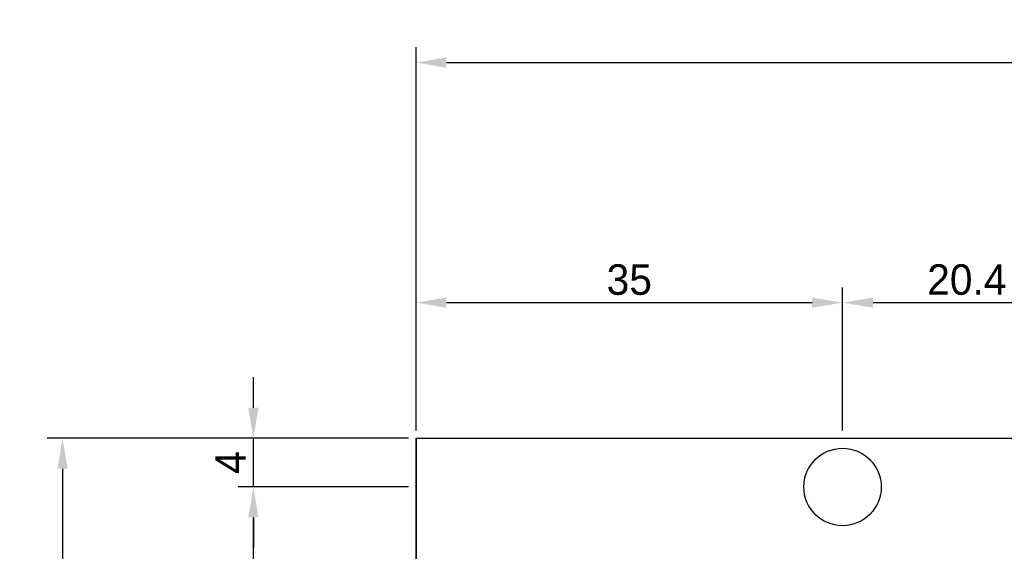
# Model space of a CAD drawing. Header units: millimetres. Extents: x -33 to 164, y -5 to 193.
# Tile 10 of 14: x -33 to 48, y 149 to 193. Entities that reach past the tile are written whole.
import ezdxf

# ---------------------------------------------------------------- set-up
doc = ezdxf.new("R2010")
doc.units = ezdxf.units.MM
doc.header["$LTSCALE"] = 0.1
doc.layers.add('Assembly', color=7, linetype='Continuous')
doc.layers.add('Dimension', color=5, linetype='Continuous')
doc.dimstyles.new('ISO-25', dxfattribs={"dimtxt": 2.5, "dimasz": 2.5, "dimexe": 1.25, "dimexo": 0.625, "dimtad": 1, "dimdsep": 46, "dimtxsty": 'Standard', "dimcen": 2.5, "dimadec": 0, "dimazin": 0, "dimtfac": 1, "dimtmove": 0, "dimatfit": 3, "dimfxl": 0, "dimarcsym": 0})

# ---------------------------------------------------------------- blocks, each defined once
blk = doc.blocks.new('*D4')
at = {"layer": 'Defpoints', "color": 0}
for p in [(55.395, 169.367), (35, 158.24), (55.395, 158.24)]:
    blk.add_point(p, dxfattribs=at)
at = {"layer": 'Dimension', "color": 0, "lineweight": -2}
for p, q in [((35, 158.865), (35, 170.617)), ((55.395, 158.865), (55.395, 170.617)), ((37.5, 169.367), (52.895, 169.367))]:
    blk.add_line(p, q, dxfattribs=at)
at = {"layer": 'Dimension', "color": 0}
for points in [[(37.5, 169.783), (37.5, 168.95), (35, 169.367)], [(52.895, 169.783), (52.895, 168.95), (55.395, 169.367)]]:
    blk.add_solid(points, dxfattribs=at)
at = {"layer": 'Dimension', "color": 0, "insert": (45.198, 171.242), "char_height": 2.5, "attachment_point": 5}
blk.add_mtext('20.4', dxfattribs=at)
blk = doc.blocks.new('*D5')
at = {"layer": 'Defpoints', "color": 0}
for p in [(35, 169.367), (0, 158.24), (35, 158.24)]:
    blk.add_point(p, dxfattribs=at)
at = {"layer": 'Dimension', "color": 0, "lineweight": -2}
for p, q in [((0, 158.865), (0, 170.617)), ((35, 158.865), (35, 170.617)), ((2.5, 169.367), (32.5, 169.367))]:
    blk.add_line(p, q, dxfattribs=at)
at = {"layer": 'Dimension', "color": 0}
for points in [[(2.5, 169.783), (2.5, 168.95), (0, 169.367)], [(32.5, 169.783), (32.5, 168.95), (35, 169.367)]]:
    blk.add_solid(points, dxfattribs=at)
at = {"layer": 'Dimension', "color": 0, "insert": (17.5, 171.242), "char_height": 2.5, "attachment_point": 5}
blk.add_mtext('35', dxfattribs=at)
blk = doc.blocks.new('*D6')
at = {"layer": 'Defpoints', "color": 0}
for p in [(-13.345, 158.24), (0, 158.24), (0, 154.24)]:
    blk.add_point(p, dxfattribs=at)
at = {"layer": 'Dimension', "color": 0, "lineweight": -2}
for p, q in [((-13.345, 160.74), (-13.345, 163.24)), ((-0.625, 158.24), (-14.595, 158.24)), ((-13.345, 154.24), (-13.345, 158.24)), ((-0.625, 154.24), (-14.595, 154.24)), ((-13.345, 151.74), (-13.345, 149.24))]:
    blk.add_line(p, q, dxfattribs=at)
at = {"layer": 'Dimension', "color": 0}
for points in [[(-13.762, 160.74), (-12.928, 160.74), (-13.345, 158.24)], [(-13.762, 151.74), (-12.928, 151.74), (-13.345, 154.24)]]:
    blk.add_solid(points, dxfattribs=at)
at = {"layer": 'Dimension', "color": 0, "insert": (-15.22, 156.24), "char_height": 2.5, "attachment_point": 5, "rotation": 90}
blk.add_mtext('4', dxfattribs=at)
blk = doc.blocks.new('*D7')
at = {"layer": 'Defpoints', "color": 0}
for p in [(-13.345, 154.24), (0, 154.24), (0, 118.68)]:
    blk.add_point(p, dxfattribs=at)
at = {"layer": 'Dimension', "color": 0, "lineweight": -2}
for p, q in [((-0.625, 154.24), (-14.595, 154.24)), ((-13.345, 121.18), (-13.345, 151.74)), ((-0.625, 118.68), (-14.595, 118.68))]:
    blk.add_line(p, q, dxfattribs=at)
at = {"layer": 'Dimension', "color": 0}
for points in [[(-13.762, 151.74), (-12.928, 151.74), (-13.345, 154.24)], [(-13.762, 121.18), (-12.928, 121.18), (-13.345, 118.68)]]:
    blk.add_solid(points, dxfattribs=at)
at = {"layer": 'Dimension', "color": 0, "insert": (-15.22, 136.46), "char_height": 2.5, "attachment_point": 5, "rotation": 90}
blk.add_mtext('35.56', dxfattribs=at)
blk = doc.blocks.new('*D13')
at = {"layer": 'Defpoints', "color": 0}
for p in [(140, 189.067), (0, 158.24), (140, 158.24)]:
    blk.add_point(p, dxfattribs=at)
at = {"layer": 'Dimension', "color": 0, "lineweight": -2}
for p, q in [((0, 158.865), (0, 190.317)), ((140, 158.865), (140, 190.317)), ((2.5, 189.067), (137.5, 189.067))]:
    blk.add_line(p, q, dxfattribs=at)
at = {"layer": 'Dimension', "color": 0}
for points in [[(2.5, 189.484), (2.5, 188.651), (0, 189.067)], [(137.5, 189.484), (137.5, 188.651), (140, 189.067)]]:
    blk.add_solid(points, dxfattribs=at)
at = {"layer": 'Dimension', "color": 0, "insert": (70, 190.942), "char_height": 2.5, "attachment_point": 5}
blk.add_mtext('140', dxfattribs=at)
blk = doc.blocks.new('*D14')
at = {"layer": 'Defpoints', "color": 0}
for p in [(0, 158.24), (-29.006, 0), (0, 0)]:
    blk.add_point(p, dxfattribs=at)
at = {"layer": 'Dimension', "color": 0, "lineweight": -2}
for p, q in [((-0.625, 158.24), (-30.256, 158.24)), ((-29.006, 155.74), (-29.006, 2.5)), ((-0.625, 0), (-30.256, 0))]:
    blk.add_line(p, q, dxfattribs=at)
at = {"layer": 'Dimension', "color": 0}
for points in [[(-29.423, 155.74), (-28.589, 155.74), (-29.006, 158.24)], [(-29.423, 2.5), (-28.589, 2.5), (-29.006, 0)]]:
    blk.add_solid(points, dxfattribs=at)
at = {"layer": 'Dimension', "color": 0, "insert": (-30.881, 79.12), "char_height": 2.5, "attachment_point": 5, "rotation": 90}
blk.add_mtext('158.24', dxfattribs=at)

msp = doc.modelspace()

# ---------------------------------------------------------------- linework, layer by layer
at = {"layer": 'Assembly'}
msp.add_line((0, 158.24), (0, 0), dxfattribs=at)
msp.add_lwpolyline([(0, 158.24), (140, 158.24), (140, 0), (0, 0), (0, 158.24)], dxfattribs=at)
msp.add_circle((35, 154.24), 3.175, dxfattribs=at)

# ---------------------------------------------------------------- dimensions: what is measured, and where the dimension line sits
at = {"layer": 'Dimension'}
for base, p1, p2, picture, middle in [((140, 189.067), (0, 158.24), (140, 158.24), '*D13', (70, 190.942)), ((35, 169.367), (0, 158.24), (35, 158.24), '*D5', (17.5, 171.242)), ((55.395, 169.366807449), (35, 158.24), (55.395, 158.24), '*D4', (45.1975, 171.241807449))]:
    dim = msp.add_linear_dim(base=base, p1=p1, p2=p2, dimstyle='ISO-25', dxfattribs=at)
    dim.commit()
    dim.dimension.update_dxf_attribs({"geometry": picture, "text_midpoint": middle})
for base, p1, p2, picture, middle in [((-13.345, 158.24), (0, 154.24), (0, 158.24), '*D6', (-15.22, 156.24)), ((-29.006, 0), (0, 158.24), (0, 0), '*D14', (-30.881, 79.12)), ((-13.345, 154.24), (0, 118.68), (0, 154.24), '*D7', (-15.22, 136.46))]:
    dim = msp.add_linear_dim(base=base, p1=p1, p2=p2, angle=90, dimstyle='ISO-25', dxfattribs=at)
    dim.commit()
    dim.dimension.update_dxf_attribs({"geometry": picture, "text_midpoint": middle})

doc.saveas('drawing.dxf')
